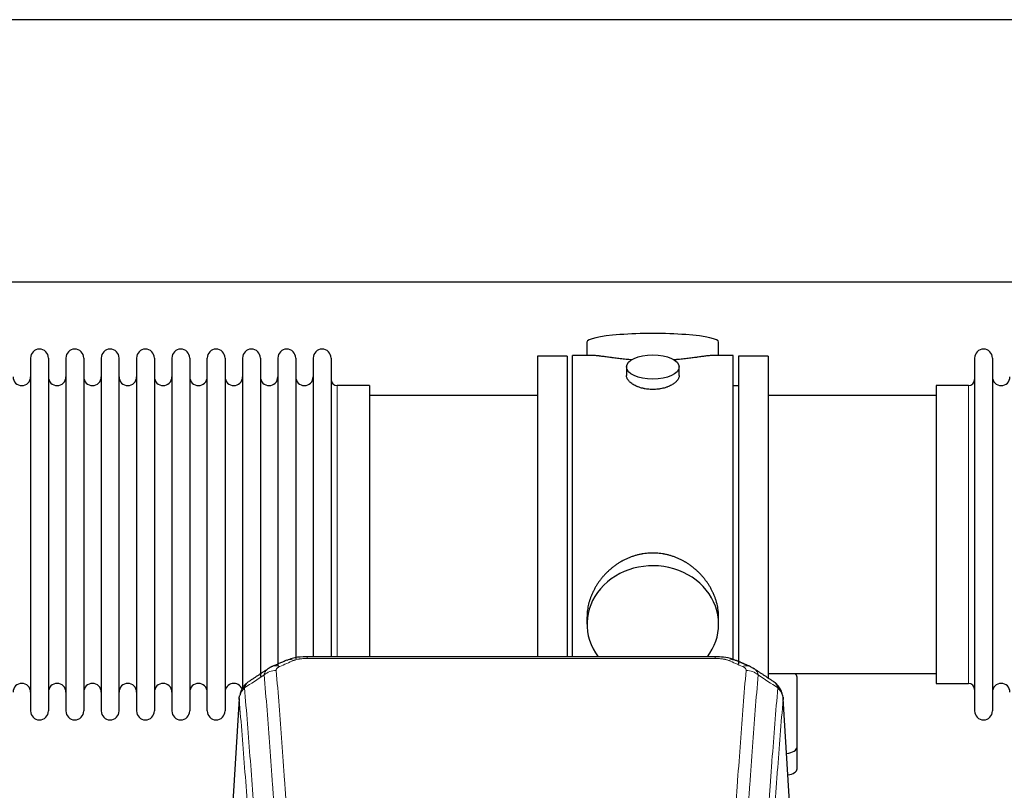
# Model space of a CAD drawing. Header units: inches. Extents: x 0 to 23760, y -13 to 16800.
# Tile 136 of 256: x 4099 to 4661, y 14304 to 14744. Entities that reach past the tile are written whole.
import ezdxf

# ---------------------------------------------------------------- set-up
doc = ezdxf.new("R2010")
doc.units = ezdxf.units.IN
doc.layers.add('1', color=7, linetype='Continuous', true_color=0xffffff)

msp = doc.modelspace()

# ---------------------------------------------------------------- linework, layer by layer
at = {"layer": '1', "color": 2, "linetype": 'Continuous', "lineweight": 25}
for p, q in [((6923.996, 14744.332), (2417.514, 14744.332)), ((6802.918, 14594.331), (2417.514, 14594.331)), ((4422.874, 14559.99), (4422.874, 14552.37)), ((4498.153, 14552.37), (4498.153, 14559.99)), ((4104.714, 14550.84), (4104.714, 14349.04)), ((4114.914, 14550.84), (4114.914, 14349.04)), ((4124.914, 14550.84), (4124.914, 14349.04)), ((4135.114, 14550.84), (4135.114, 14349.04)), ((4145.114, 14550.84), (4145.114, 14349.04)), ((4155.314, 14349.04), (4155.314, 14550.84)), ((4165.314, 14550.84), (4165.314, 14349.04)), ((4175.514, 14550.84), (4175.514, 14349.04)), ((4185.514, 14550.84), (4185.514, 14403.349)), ((4195.714, 14550.84), (4195.714, 14403.349)), ((4205.714, 14403.349), (4205.714, 14550.84)), ((4215.914, 14550.84), (4215.914, 14403.349)), ((4225.914, 14550.84), (4225.914, 14403.349)), ((4236.114, 14550.84), (4236.114, 14403.349)), ((4246.114, 14550.84), (4246.114, 14403.349)), ((4256.314, 14550.84), (4256.314, 14403.349)), ((4266.314, 14550.84), (4266.314, 14403.349)), ((4276.514, 14550.84), (4276.514, 14403.349)), ((4411.514, 14551.94), (4394.514, 14551.94)), ((4394.514, 14551.94), (4394.514, 14449.94)), ((4411.514, 14551.94), (4411.514, 14449.94)), ((4425.86, 14552.37), (4414.514, 14552.37)), ((4414.514, 14449.94), (4414.514, 14552.37)), ((4506.514, 14552.37), (4495.217, 14552.37)), ((4506.514, 14449.94), (4506.514, 14552.37)), ((4509.514, 14551.94), (4509.514, 14376.046)), ((4526.514, 14551.94), (4509.514, 14551.94)), ((4526.514, 14551.94), (4526.514, 14367.367)), ((4644.514, 14550.84), (4644.514, 14349.04)), ((4654.714, 14550.84), (4654.714, 14349.04)), ((4445.466, 14545.737), (4445.466, 14540.772)), ((4475.561, 14540.794), (4475.561, 14545.737)), ((4298.514, 14535.09), (4280.014, 14535.09)), ((4298.514, 14535.09), (4298.514, 14410.622)), ((4509.514, 14534.94), (4506.514, 14534.94)), ((4622.514, 14535.09), (4622.514, 14364.79)), ((4641.014, 14535.09), (4622.514, 14535.09)), ((4394.514, 14529.44), (4298.514, 14529.44)), ((4622.514, 14529.44), (4526.514, 14529.44)), ((4394.514, 14449.94), (4394.514, 14380.021)), ((4411.514, 14449.94), (4411.514, 14380.021)), ((4414.514, 14380.02), (4414.514, 14449.94)), ((4506.514, 14378.103), (4506.514, 14449.94)), ((4298.514, 14410.622), (4298.514, 14380.021)), ((4185.514, 14403.349), (4185.514, 14349.04)), ((4195.714, 14403.349), (4195.714, 14349.04)), ((4205.714, 14349.04), (4205.714, 14403.349)), ((4215.914, 14403.349), (4215.914, 14349.04)), ((4225.914, 14403.349), (4225.914, 14361.407)), ((4236.114, 14403.349), (4236.114, 14368.785)), ((4246.114, 14403.349), (4246.114, 14374.708)), ((4256.314, 14403.349), (4256.314, 14378.755)), ((4266.314, 14403.349), (4266.314, 14380.022)), ((4276.514, 14403.349), (4276.514, 14380.022)), ((4422.874, 14402.711), (4422.874, 14398.686)), ((4498.153, 14398.686), (4498.153, 14402.709)), ((4496.1, 14380.025), (4262.927, 14380.025)), ((4526.514, 14370.44), (4622.514, 14370.44)), ((4543.014, 14328.34), (4543.014, 14368.414)), ((4622.514, 14364.79), (4641.014, 14364.79)), ((4223.996, 14356.228), (4218.745, 14269.592)), ((4540.282, 14269.592), (4535.031, 14356.229)), ((4543.014, 14315.922), (4543.014, 14328.34))]:
    msp.add_line(p, q, dxfattribs=at)
at = {"layer": '1', "color": 110, "linetype": 'Continuous', "lineweight": 13}
for p, q in [((4280.014, 14535.09), (4280.014, 14410.622)), ((4641.014, 14535.09), (4641.014, 14364.79)), ((4280.014, 14410.622), (4280.014, 14380.021)), ((4262.927, 14380.025), (4262.927, 14379.072)), ((4496.1, 14379.072), (4262.927, 14379.072)), ((4496.1, 14380.023), (4496.1, 14379.072)), ((4223.998, 14355.606), (4218.75, 14269.016)), ((4540.277, 14269.016), (4535.029, 14355.606))]:
    msp.add_line(p, q, dxfattribs=at)
at = {"layer": '1', "color": 2, "linetype": 'Continuous', "lineweight": 25}
for centre, radius, start, end in [((4109.814, 14550.84), 5.1, 0, 180), ((4130.014, 14550.84), 5.1, 0, 180), ((4150.214, 14550.84), 5.1, 0, 180), ((4170.414, 14550.84), 5.1, 0, 180), ((4190.614, 14550.84), 5.1, 0, 180), ((4210.814, 14550.84), 5.1, 0, 180), ((4231.014, 14550.84), 5.1, 0, 180), ((4251.214, 14550.84), 5.1, 0, 180), ((4271.414, 14550.84), 5.1, 0, 180), ((4649.614, 14550.84), 5.1, 0, 180), ((4099.714, 14540.09), 5, 180, 0), ((4119.914, 14540.09), 5, 180, 0), ((4140.114, 14540.09), 5, 180, 0), ((4160.314, 14540.09), 5, 180, 0), ((4180.514, 14540.09), 5, 180, 0), ((4200.714, 14540.09), 5, 180, 0), ((4220.914, 14540.09), 5, 180, 0), ((4241.114, 14540.09), 5, 180, 0), ((4261.314, 14540.09), 5, 180, 0), ((4280.014, 14538.59), 3.5, 180, 270), ((4641.014, 14538.59), 3.5, 270, 0), ((4659.714, 14540.09), 5, 180, 0), ((4099.714, 14359.79), 5, 0, 180), ((4119.914, 14359.79), 5, 0, 180), ((4140.114, 14359.79), 5, 0, 180), ((4160.314, 14359.79), 5, 0, 180), ((4180.514, 14359.79), 5, 0, 180), ((4200.714, 14359.79), 5, 0, 180), ((4220.914, 14359.79), 5, 19.11094, 180), ((4641.014, 14361.29), 3.5, 0, 90), ((4659.714, 14359.79), 5, 0, 180), ((4109.814, 14349.04), 5.1, 180, 0), ((4130.014, 14349.04), 5.1, 180, 0), ((4150.214, 14349.04), 5.1, 180, 0), ((4170.414, 14349.04), 5.1, 180, 0), ((4190.614, 14349.04), 5.1, 180, 0), ((4210.814, 14349.04), 5.1, 180, 0), ((4649.614, 14349.04), 5.1, 180, 0)]:
    msp.add_arc(centre, radius, start, end, dxfattribs=at)
for centre, major_axis, ratio, start_param, end_param in [((4460.514, 14559.99), (37.64, 0), 0.1305262, 0, 3.1415927), ((4460.514, 14398.686), (37.64, 0), 0.8870108, 0, 3.7346664), ((4460.514, 14398.686), (37.64, 0), 0.8870108, 5.6900133, 6.2831853), ((4511.867, 14365.405), (3.975, 9.176), 0.6408251, 6.1305215, 6.2828467), ((4535.014, 14368.414), (-8, 0), 0.4617486, 3.1415927, 3.722063), ((4535.014, 14328.34), (-8, 0), 0.4617486, 1.81384, 3.1415927), ((4535.014, 14315.922), (-8, 0), 0.4617486, 1.911273, 3.1415927)]:
    msp.add_ellipse(centre, major_axis=major_axis, ratio=ratio, start_param=start_param, end_param=end_param, dxfattribs=at)
msp.add_ellipse((4460.514, 14545.737), major_axis=(15.048, 0), ratio=0.4617486, dxfattribs=at)
at = {"layer": '1', "color": 110, "linetype": 'Continuous', "lineweight": 13}
for centre, major_axis, ratio, start_param, end_param in [((4255.169, 14368.862), (3.953, -9.186), 0.6419268, 2.5510147, 3.1418997), ((4503.858, 14368.862), (-3.953, -9.186), 0.6419268, 3.1410059, 3.7321706), ((4247.16, 14365.405), (3.975, -9.176), 0.6408251, 2.5472213, 3.141301), ((4511.867, 14365.405), (3.975, 9.176), 0.6408251, 6.2828467, 6.8775566), ((4245.188, 14363.212), (-9.964, -0.842), 0.9013977, 4.6363308, 5.3961502), ((4513.839, 14363.212), (-9.964, 0.842), 0.9013977, 4.0286278, 4.7884472)]:
    msp.add_ellipse(centre, major_axis=major_axis, ratio=ratio, start_param=start_param, end_param=end_param, dxfattribs=at)
at = {"layer": '1', "color": 2, "linetype": 'Continuous', "lineweight": 25}
for points, knots in [([(4448.641, 14549.781), (4448.639, 14549.781), (4448.637, 14549.782), (4448.56, 14549.788), (4448.487, 14549.794), (4448.339, 14549.805), (4448.119, 14549.823), (4447.313, 14549.89), (4446.018, 14550.007), (4444.336, 14550.174), (4442.699, 14550.351), (4441.105, 14550.536), (4439.556, 14550.727), (4438.552, 14550.855), (4437.934, 14550.936), (4437.81, 14550.952), (4437.566, 14550.984), (4437.201, 14551.032), (4436.842, 14551.08), (4436.132, 14551.175), (4435.208, 14551.301), (4433.887, 14551.481), (4432.629, 14551.652), (4431.434, 14551.811), (4430.681, 14551.908), (4430.132, 14551.976), (4429.861, 14552.009), (4429.597, 14552.04), (4429.422, 14552.061), (4429.335, 14552.071), (4428.905, 14552.12), (4428.245, 14552.191), (4427.337, 14552.276), (4426.509, 14552.335), (4425.872, 14552.363), (4425.517, 14552.369), (4425.394, 14552.37)], [0, 0, 0, 0, 0.0002215, 0.0002215, 0.0071429, 0.0071429, 0.0140642, 0.027907, 0.083278, 0.1386489, 0.1940199, 0.2493909, 0.3047619, 0.3601329, 0.3601329, 0.3739756, 0.3739756, 0.3878184, 0.4155039, 0.4155039, 0.4708749, 0.5262458, 0.5816168, 0.6369878, 0.6923588, 0.6923588, 0.7200443, 0.733887, 0.733887, 0.7477298, 0.7477298, 0.8031008, 0.8584718, 0.9138427, 0.9692137, 1, 1, 1, 1]), ([(4495.638, 14552.37), (4495.514, 14552.369), (4495.157, 14552.363), (4494.516, 14552.335), (4493.683, 14552.275), (4493.073, 14552.218), (4492.674, 14552.178), (4492.593, 14552.17), (4492.43, 14552.153), (4492.184, 14552.126), (4491.932, 14552.098), (4491.418, 14552.039), (4490.71, 14551.954), (4489.582, 14551.81), (4488.387, 14551.651), (4487.126, 14551.479), (4486.24, 14551.358), (4485.559, 14551.265), (4485.214, 14551.219), (4484.862, 14551.171), (4484.627, 14551.139), (4484.508, 14551.124), (4483.913, 14551.044), (4482.946, 14550.916), (4481.449, 14550.724), (4479.905, 14550.534), (4478.314, 14550.35), (4476.676, 14550.173), (4475.552, 14550.061), (4474.696, 14549.98), (4474.265, 14549.94), (4473.83, 14549.902), (4473.611, 14549.883), (4473.538, 14549.876), (4473.392, 14549.864), (4473.105, 14549.84), (4472.817, 14549.816), (4472.602, 14549.799)], [0, 0, 0, 0, 0.0313476, 0.0871263, 0.142905, 0.1986836, 0.1986836, 0.2126283, 0.2126283, 0.226573, 0.2544623, 0.2544623, 0.310241, 0.3660196, 0.4217983, 0.477577, 0.5333556, 0.5333556, 0.561245, 0.5751896, 0.5751896, 0.5891343, 0.5891343, 0.644913, 0.7006917, 0.7564703, 0.812249, 0.8680277, 0.9238063, 0.9238063, 0.9516957, 0.9656403, 0.9656403, 0.9726127, 0.9726127, 0.979585, 1, 1, 1, 1]), ([(4460.514, 14532.862), (4460.016, 14532.862), (4459.522, 14532.877), (4458.543, 14532.934), (4458.058, 14532.977), (4457.096, 14533.09), (4456.618, 14533.161), (4456.027, 14533.266), (4455.85, 14533.299), (4455.674, 14533.334), (4455.556, 14533.357), (4455.498, 14533.37), (4455.205, 14533.431), (4454.975, 14533.483), (4454.292, 14533.648), (4453.848, 14533.77), (4452.984, 14534.037), (4452.564, 14534.182), (4451.951, 14534.416), (4451.749, 14534.497), (4451.452, 14534.622), (4451.353, 14534.664), (4451.207, 14534.729), (4451.158, 14534.751), (4451.061, 14534.794), (4450.628, 14534.992), (4450.218, 14535.2), (4449.525, 14535.584), (4449.197, 14535.784), (4448.575, 14536.196), (4448.282, 14536.409), (4447.938, 14536.684), (4447.87, 14536.739), (4447.737, 14536.851), (4447.672, 14536.907), (4447.481, 14537.075), (4447.36, 14537.188), (4447.012, 14537.529), (4446.802, 14537.758), (4446.427, 14538.221), (4446.261, 14538.455), (4446.046, 14538.808), (4445.98, 14538.926), (4445.904, 14539.075), (4445.889, 14539.104), (4445.861, 14539.164), (4445.847, 14539.194), (4445.806, 14539.283), (4445.78, 14539.342), (4445.659, 14539.638), (4445.587, 14539.872), (4445.49, 14540.336), (4445.466, 14540.565), (4445.466, 14540.796), (4445.466, 14540.799), (4445.466, 14540.802)], [0, 0, 0, 0, 0.0624454, 0.0624454, 0.1248907, 0.1248907, 0.1873361, 0.1873361, 0.2029474, 0.2107531, 0.2107531, 0.2185588, 0.2185588, 0.2497814, 0.2497814, 0.3122268, 0.3122268, 0.3746722, 0.3746722, 0.4058948, 0.4058948, 0.4215062, 0.4215062, 0.4293119, 0.4293119, 0.4371175, 0.4995629, 0.4995629, 0.5620082, 0.5620082, 0.6244536, 0.6244536, 0.6400649, 0.6400649, 0.6556763, 0.6556763, 0.686899, 0.686899, 0.7493443, 0.7493443, 0.8117897, 0.8117897, 0.8430124, 0.8430124, 0.850818, 0.850818, 0.8586237, 0.8586237, 0.874235, 0.874235, 0.9366804, 0.9366804, 0.9991258, 0.9991258, 1, 1, 1, 1]), ([(4475.561, 14540.798), (4475.561, 14540.57), (4475.537, 14540.34), (4475.442, 14539.877), (4475.37, 14539.644), (4475.179, 14539.175), (4475.06, 14538.939), (4474.881, 14538.644), (4474.844, 14538.585), (4474.786, 14538.496), (4474.766, 14538.466), (4474.726, 14538.407), (4474.623, 14538.259), (4474.512, 14538.112), (4474.229, 14537.763), (4474.019, 14537.533), (4473.558, 14537.081), (4473.307, 14536.858), (4472.897, 14536.53), (4472.756, 14536.422), (4472.535, 14536.261), (4472.46, 14536.208), (4472.307, 14536.102), (4472.23, 14536.049), (4471.838, 14535.789), (4471.508, 14535.588), (4470.816, 14535.204), (4470.454, 14535.02), (4469.697, 14534.669), (4469.302, 14534.503), (4468.839, 14534.326), (4468.788, 14534.306), (4468.684, 14534.267), (4468.632, 14534.248), (4468.475, 14534.191), (4468.159, 14534.079), (4467.837, 14533.974), (4467.187, 14533.773), (4466.744, 14533.651), (4465.84, 14533.431), (4465.378, 14533.334), (4464.671, 14533.207), (4464.432, 14533.168), (4464.071, 14533.114), (4463.95, 14533.097), (4463.708, 14533.065), (4463.587, 14533.05), (4462.979, 14532.978), (4462.49, 14532.935), (4461.506, 14532.877), (4461.011, 14532.862), (4460.514, 14532.862)], [0, 0, 0, 0, 0.0621483, 0.0621483, 0.1246718, 0.1246718, 0.1871952, 0.1871952, 0.2028261, 0.2028261, 0.2106415, 0.2106415, 0.2184569, 0.2497186, 0.2497186, 0.3122421, 0.3122421, 0.3747655, 0.3747655, 0.4060273, 0.4060273, 0.4216581, 0.4216581, 0.437289, 0.437289, 0.4998124, 0.4998124, 0.5623359, 0.5623359, 0.6248593, 0.6248593, 0.6326748, 0.6326748, 0.6404902, 0.6404902, 0.656121, 0.6873828, 0.6873828, 0.7499062, 0.7499062, 0.8124297, 0.8124297, 0.8436914, 0.8436914, 0.8593222, 0.8593222, 0.8749531, 0.8749531, 0.9374766, 0.9374766, 1, 1, 1, 1]), ([(4498.153, 14402.673), (4498.153, 14403.206), (4498.138, 14403.742), (4498.093, 14404.561), (4498.069, 14404.911), (4498.039, 14405.262), (4498.026, 14405.403), (4498.02, 14405.474), (4498, 14405.685), (4497.927, 14406.389), (4497.754, 14407.652), (4497.434, 14409.329), (4497.025, 14410.999), (4496.529, 14412.66), (4495.946, 14414.314), (4495.498, 14415.41), (4495.199, 14416.093), (4495.138, 14416.23), (4495.015, 14416.502), (4494.829, 14416.909), (4494.634, 14417.313), (4494.237, 14418.117), (4493.681, 14419.175), (4492.772, 14420.727), (4491.79, 14422.242), (4490.733, 14423.719), (4489.978, 14424.678), (4489.394, 14425.388), (4489.196, 14425.623), (4488.894, 14425.973), (4488.792, 14426.089), (4488.588, 14426.32), (4488.075, 14426.895), (4487.124, 14427.901), (4485.799, 14429.179), (4484.418, 14430.396), (4482.98, 14431.55), (4481.486, 14432.64), (4480.451, 14433.323), (4479.659, 14433.819), (4479.393, 14433.981), (4479.057, 14434.18), (4478.99, 14434.22), (4478.855, 14434.299), (4478.652, 14434.417), (4477.907, 14434.841), (4476.671, 14435.495), (4474.991, 14436.282), (4473.279, 14436.983), (4471.533, 14437.599), (4469.753, 14438.127), (4468.544, 14438.42), (4467.628, 14438.616), (4467.321, 14438.677), (4466.936, 14438.749), (4466.859, 14438.764), (4466.704, 14438.791), (4466.473, 14438.832), (4465.624, 14438.974), (4464.234, 14439.158), (4462.381, 14439.305), (4460.527, 14439.355), (4458.673, 14439.307), (4456.818, 14439.161), (4455.581, 14438.998), (4454.808, 14438.874), (4454.653, 14438.849), (4454.344, 14438.795), (4453.881, 14438.712), (4453.422, 14438.62), (4452.506, 14438.425), (4451.297, 14438.133), (4449.515, 14437.606), (4447.764, 14436.989), (4446.043, 14436.285), (4444.917, 14435.758), (4444.08, 14435.34), (4443.803, 14435.198), (4443.457, 14435.015), (4443.319, 14434.941), (4443.044, 14434.792), (4442.293, 14434.377), (4441.091, 14433.663), (4439.543, 14432.641), (4438.049, 14431.552), (4436.609, 14430.396), (4435.223, 14429.175), (4434.335, 14428.317), (4433.845, 14427.822), (4433.791, 14427.767), (4433.683, 14427.656), (4433.629, 14427.6), (4433.467, 14427.433), (4433.147, 14427.098), (4432.834, 14426.759), (4432.217, 14426.075), (4431.418, 14425.149), (4430.293, 14423.717), (4429.239, 14422.244), (4428.257, 14420.731), (4427.347, 14419.177), (4426.789, 14418.114), (4426.456, 14417.441), (4426.39, 14417.306), (4426.26, 14417.036), (4426.068, 14416.63), (4425.885, 14416.223), (4425.528, 14415.408), (4425.083, 14414.317), (4424.501, 14412.669), (4424.005, 14411.012), (4423.597, 14409.345), (4423.275, 14407.668), (4423.121, 14406.544), (4423.043, 14405.839), (4423.029, 14405.698), (4423.002, 14405.416), (4422.964, 14404.995), (4422.935, 14404.575), (4422.889, 14403.75), (4422.874, 14403.208), (4422.874, 14402.668)], [0, 0, 0, 0, 0.0151373, 0.0151373, 0.0229562, 0.0249109, 0.0249109, 0.0268656, 0.0268656, 0.030775, 0.0464127, 0.0620504, 0.0776881, 0.0933258, 0.1089635, 0.1246012, 0.1246012, 0.1285107, 0.1285107, 0.1324201, 0.1402389, 0.1402389, 0.1558766, 0.1715144, 0.1871521, 0.2027898, 0.2184275, 0.2184275, 0.2262463, 0.2262463, 0.2301558, 0.2301558, 0.2340652, 0.2497029, 0.2653406, 0.2809783, 0.296616, 0.3122537, 0.3278914, 0.3278914, 0.3357103, 0.3357103, 0.337665, 0.337665, 0.3396197, 0.3435291, 0.3591668, 0.3748045, 0.3904422, 0.4060799, 0.4217176, 0.4373554, 0.4373554, 0.4451742, 0.4451742, 0.4471289, 0.4471289, 0.4490836, 0.4529931, 0.4686308, 0.4842685, 0.4999062, 0.5155439, 0.5311816, 0.5468193, 0.5468193, 0.5507287, 0.5507287, 0.5546381, 0.562457, 0.562457, 0.5780947, 0.5937324, 0.6093701, 0.6250078, 0.6406455, 0.6406455, 0.6484644, 0.6484644, 0.6504191, 0.6523738, 0.6562832, 0.6719209, 0.6875586, 0.7031963, 0.7188341, 0.7344718, 0.7501095, 0.7501095, 0.7520642, 0.7520642, 0.7540189, 0.7540189, 0.7579283, 0.7657472, 0.7657472, 0.7813849, 0.7970226, 0.8126603, 0.828298, 0.8439357, 0.8595734, 0.8595734, 0.8634828, 0.8634828, 0.8673923, 0.8752111, 0.8752111, 0.8908488, 0.9064865, 0.9221242, 0.9377619, 0.9533996, 0.9690373, 0.9690373, 0.9729468, 0.9729468, 0.9768562, 0.984675, 0.984675, 1, 1, 1, 1]), ([(4264.227, 14380.008), (4263, 14380.049), (4259.658, 14379.973), (4255.114, 14379.577), (4252.267, 14378.326), (4251.308, 14377.809)], [0, 0, 0, 0, 0.2687142, 0.745195, 1, 1, 1, 1]), ([(4507.756, 14377.936), (4507.249, 14378.205), (4505.156, 14379.188), (4501.189, 14379.836), (4497.754, 14379.984), (4496.097, 14379.907)], [0, 0, 0, 0, 0.1493816, 0.6028795, 1, 1, 1, 1]), ([(4516.689, 14374.087), (4516.98, 14373.972), (4517.257, 14373.847), (4517.586, 14373.678), (4517.651, 14373.644), (4517.779, 14373.574), (4517.842, 14373.539), (4518.028, 14373.431), (4518.149, 14373.356), (4518.269, 14373.277), (4518.272, 14373.275), (4518.275, 14373.273)], [0, 0, 0, 0, 0.496586, 0.496586, 0.6207325, 0.6207325, 0.744879, 0.744879, 0.9931719, 0.9931719, 1, 1, 1, 1]), ([(4228.939, 14365.416), (4228.418, 14365.043), (4227.361, 14364.134), (4225.998, 14362.351), (4224.944, 14360.196), (4224.528, 14358.67), (4224.393, 14357.896)], [0, 0, 0, 0, 0.2123708, 0.4683651, 0.7393635, 1, 1, 1, 1]), ([(4534.947, 14356.889), (4534.836, 14357.839), (4534.392, 14359.678), (4533.1, 14362.293), (4531.419, 14364.391), (4530.128, 14365.434), (4529.506, 14365.854)], [0, 0, 0, 0, 0.2790385, 0.5536712, 0.8024065, 1, 1, 1, 1]), ([(4223.998, 14355.606), (4223.997, 14355.618), (4223.995, 14355.641), (4223.994, 14355.676), (4223.992, 14355.711), (4223.991, 14355.746), (4223.989, 14355.781), (4223.989, 14355.816), (4223.988, 14355.851), (4223.987, 14355.886), (4223.987, 14355.921), (4223.987, 14355.956), (4223.988, 14355.99), (4223.988, 14356.025), (4223.989, 14356.059), (4223.99, 14356.094), (4223.991, 14356.128), (4223.992, 14356.163), (4223.994, 14356.197), (4223.996, 14356.231), (4223.998, 14356.266), (4224.001, 14356.3), (4224.003, 14356.334), (4224.006, 14356.368), (4224.009, 14356.402), (4224.012, 14356.436), (4224.016, 14356.47), (4224.02, 14356.504), (4224.024, 14356.537), (4224.028, 14356.571), (4224.032, 14356.605), (4224.037, 14356.638), (4224.042, 14356.672), (4224.047, 14356.705), (4224.052, 14356.738), (4224.058, 14356.772), (4224.064, 14356.805), (4224.07, 14356.838), (4224.076, 14356.871), (4224.083, 14356.904), (4224.089, 14356.937), (4224.096, 14356.97), (4224.103, 14357.003), (4224.111, 14357.036), (4224.118, 14357.068), (4224.126, 14357.101), (4224.134, 14357.134), (4224.142, 14357.166), (4224.151, 14357.199), (4224.16, 14357.231), (4224.168, 14357.263), (4224.178, 14357.295), (4224.187, 14357.328), (4224.197, 14357.36), (4224.206, 14357.392), (4224.216, 14357.424), (4224.227, 14357.455), (4224.237, 14357.487), (4224.248, 14357.519), (4224.259, 14357.551), (4224.27, 14357.582), (4224.281, 14357.614), (4224.292, 14357.645), (4224.304, 14357.677), (4224.314, 14357.703), (4224.32, 14357.718), (4224.322, 14357.724)], [0, 0, 0, 0, 0.0160287, 0.0320483, 0.0480589, 0.0640604, 0.080053, 0.0960364, 0.1120109, 0.1279763, 0.1439327, 0.1598801, 0.1758184, 0.1917478, 0.2076681, 0.2235794, 0.2394817, 0.255375, 0.2712593, 0.2871346, 0.3030009, 0.3188582, 0.3347065, 0.3505458, 0.3663762, 0.3821975, 0.3980099, 0.4138133, 0.4296077, 0.4453931, 0.4611696, 0.4769371, 0.4926957, 0.5084453, 0.5241859, 0.5399176, 0.5556403, 0.5713541, 0.5870589, 0.6027548, 0.6184418, 0.6341198, 0.6497889, 0.6654491, 0.6811003, 0.6967426, 0.712376, 0.7280004, 0.743616, 0.7592226, 0.7748203, 0.7904091, 0.8059891, 0.8215601, 0.8371222, 0.8526754, 0.8682197, 0.8837552, 0.8992817, 0.9147994, 0.9303082, 0.9458081, 0.9612991, 0.9767813, 0.9922546, 1, 1, 1, 1]), ([(4534.946, 14356.896), (4534.957, 14356.839), (4535.013, 14356.531), (4535.04, 14356.194), (4535.04, 14355.888), (4535.039, 14355.818), (4535.037, 14355.748), (4535.034, 14355.677), (4535.031, 14355.63), (4535.029, 14355.606)], [0, 0, 0, 0, 0.135601, 0.730798, 0.7844814, 0.8382432, 0.8920836, 0.9460025, 1, 1, 1, 1])]:
    msp.add_open_spline(points, degree=3, knots=knots, dxfattribs=at)
at = {"layer": '1', "color": 110, "linetype": 'Continuous', "lineweight": 13}
for points, knots in [([(4255.169, 14377.905), (4255.294, 14377.959), (4255.424, 14378.011), (4255.626, 14378.086), (4255.694, 14378.111), (4255.832, 14378.159), (4255.901, 14378.182), (4256.254, 14378.297), (4256.548, 14378.379), (4257.158, 14378.53), (4257.474, 14378.597), (4257.882, 14378.672), (4257.964, 14378.687), (4258.129, 14378.715), (4258.211, 14378.729), (4258.459, 14378.769), (4258.626, 14378.793), (4259.127, 14378.861), (4259.464, 14378.9), (4260.144, 14378.964), (4260.486, 14378.991), (4261.176, 14379.032), (4261.523, 14379.047), (4262.222, 14379.067), (4262.574, 14379.072), (4262.927, 14379.072)], [0, 0, 0, 0, 0.0625, 0.0625, 0.09375, 0.09375, 0.125, 0.125, 0.25, 0.25, 0.375, 0.375, 0.40625, 0.40625, 0.4375, 0.4375, 0.5, 0.5, 0.625, 0.625, 0.75, 0.75, 0.875, 0.875, 1, 1, 1, 1]), ([(4496.1, 14379.072), (4496.453, 14379.072), (4496.807, 14379.067), (4497.248, 14379.054), (4497.336, 14379.052), (4497.512, 14379.045), (4497.6, 14379.042), (4497.864, 14379.03), (4498.038, 14379.021), (4498.56, 14378.989), (4498.905, 14378.963), (4499.588, 14378.897), (4499.925, 14378.858), (4500.593, 14378.767), (4500.923, 14378.714), (4501.289, 14378.646), (4501.329, 14378.638), (4501.41, 14378.623), (4501.53, 14378.599), (4501.808, 14378.541), (4502.04, 14378.488), (4502.494, 14378.375), (4502.785, 14378.293), (4503.342, 14378.112), (4503.608, 14378.013), (4503.858, 14377.905)], [0, 0, 0, 0, 0.125, 0.125, 0.15625, 0.15625, 0.1875, 0.1875, 0.25, 0.25, 0.375, 0.375, 0.5, 0.5, 0.625, 0.625, 0.640625, 0.640625, 0.65625, 0.6875, 0.75, 0.75, 0.875, 0.875, 1, 1, 1, 1]), ([(4238.305, 14369.642), (4238.341, 14369.887), (4238.394, 14370.125), (4238.483, 14370.416), (4238.501, 14370.474), (4238.541, 14370.589), (4238.562, 14370.646), (4238.627, 14370.816), (4238.675, 14370.927), (4238.832, 14371.255), (4239.073, 14371.677), (4239.381, 14372.069), (4239.637, 14372.351), (4239.749, 14372.466), (4239.868, 14372.578), (4239.916, 14372.623), (4239.94, 14372.645), (4240.013, 14372.711), (4240.063, 14372.755), (4240.317, 14372.969), (4240.536, 14373.131), (4240.777, 14373.29), (4240.786, 14373.295), (4240.795, 14373.301)], [0, 0, 0, 0, 0.1656246, 0.1656246, 0.2070308, 0.2070308, 0.2484369, 0.2484369, 0.3312492, 0.3312492, 0.4968738, 0.6624984, 0.6624984, 0.7453108, 0.7660138, 0.7660138, 0.7867169, 0.7867169, 0.8281231, 0.8281231, 0.9937477, 0.9937477, 1, 1, 1, 1]), ([(4245.188, 14372.232), (4245.18, 14372.334), (4245.182, 14372.436), (4245.199, 14372.563), (4245.203, 14372.589), (4245.213, 14372.639), (4245.218, 14372.665), (4245.237, 14372.741), (4245.253, 14372.791), (4245.308, 14372.941), (4245.357, 14373.04), (4245.477, 14373.234), (4245.549, 14373.33), (4245.675, 14373.472), (4245.72, 14373.518), (4245.793, 14373.588), (4245.818, 14373.611), (4245.869, 14373.657), (4245.895, 14373.68), (4246.03, 14373.793), (4246.148, 14373.88), (4246.404, 14374.048), (4246.542, 14374.129), (4246.837, 14374.286), (4246.994, 14374.361), (4247.16, 14374.433)], [0, 0, 0, 0, 0.125, 0.125, 0.15625, 0.15625, 0.1875, 0.1875, 0.25, 0.25, 0.375, 0.375, 0.5, 0.5, 0.5625, 0.5625, 0.59375, 0.59375, 0.625, 0.625, 0.75, 0.75, 0.875, 0.875, 1, 1, 1, 1]), ([(4511.867, 14374.433), (4512.033, 14374.361), (4512.191, 14374.285), (4512.377, 14374.187), (4512.414, 14374.167), (4512.486, 14374.126), (4512.522, 14374.106), (4512.626, 14374.044), (4512.693, 14374.002), (4512.885, 14373.876), (4513.12, 14373.702), (4513.311, 14373.518), (4513.437, 14373.376), (4513.476, 14373.329), (4513.53, 14373.256), (4513.548, 14373.232), (4513.581, 14373.183), (4513.597, 14373.158), (4513.673, 14373.035), (4513.721, 14372.936), (4513.794, 14372.737), (4513.818, 14372.637), (4513.845, 14372.435), (4513.848, 14372.334), (4513.839, 14372.232)], [0, 0, 0, 0, 0.125, 0.125, 0.15625, 0.15625, 0.1875, 0.1875, 0.25, 0.25, 0.375, 0.5, 0.5, 0.5625, 0.5625, 0.59375, 0.59375, 0.625, 0.625, 0.75, 0.75, 0.875, 0.875, 1, 1, 1, 1]), ([(4518.275, 14373.273), (4518.504, 14373.122), (4518.936, 14372.8), (4519.306, 14372.444), (4519.562, 14372.161), (4519.643, 14372.065), (4519.759, 14371.917), (4519.797, 14371.867), (4519.87, 14371.767), (4519.906, 14371.716), (4520.078, 14371.46), (4520.199, 14371.248), (4520.406, 14370.812), (4520.579, 14370.362), (4520.686, 14369.887), (4520.722, 14369.642)], [0, 0, 0, 0, 0.1647526, 0.331802, 0.331802, 0.4153268, 0.4153268, 0.4570892, 0.4570892, 0.4988515, 0.4988515, 0.665901, 0.665901, 0.8329505, 1, 1, 1, 1]), ([(4250.279, 14187.204), (4249.841, 14195.772), (4248.949, 14212.671), (4248.027, 14229.094), (4247.324, 14241.232), (4247.088, 14245.249), (4246.612, 14253.222), (4246.372, 14257.179), (4245.645, 14268.96), (4245.153, 14276.693), (4244.529, 14286.206), (4244.404, 14288.101), (4244.152, 14291.875), (4243.773, 14297.513), (4243.39, 14303.081), (4242.618, 14314.122), (4241.575, 14328.595), (4239.965, 14349.555), (4238.863, 14363.03), (4238.305, 14369.642)], [0, 0, 0, 0, 0.125, 0.25, 0.25, 0.3125, 0.3125, 0.375, 0.375, 0.5, 0.5, 0.53125, 0.53125, 0.5625, 0.625, 0.625, 0.75, 0.875, 1, 1, 1, 1]), ([(4245.188, 14372.232), (4245.746, 14365.612), (4246.846, 14352.122), (4248.454, 14331.137), (4249.496, 14316.648), (4250.267, 14305.593), (4250.649, 14300.019), (4251.028, 14294.375), (4251.279, 14290.596), (4251.404, 14288.699), (4252.028, 14279.175), (4252.519, 14271.433), (4253.244, 14259.638), (4253.484, 14255.676), (4253.96, 14247.694), (4254.196, 14243.672), (4254.898, 14231.52), (4255.819, 14215.077), (4256.709, 14198.159), (4257.147, 14189.58)], [0, 0, 0, 0, 0.125, 0.25, 0.375, 0.375, 0.4375, 0.46875, 0.46875, 0.5, 0.5, 0.625, 0.625, 0.6875, 0.6875, 0.75, 0.75, 0.875, 1, 1, 1, 1]), ([(4501.88, 14189.58), (4502.318, 14198.159), (4503.208, 14215.077), (4504.129, 14231.52), (4504.831, 14243.672), (4505.067, 14247.694), (4505.543, 14255.676), (4505.783, 14259.638), (4506.508, 14271.433), (4506.999, 14279.175), (4507.623, 14288.699), (4507.748, 14290.596), (4507.999, 14294.375), (4508.378, 14300.019), (4508.76, 14305.593), (4509.531, 14316.648), (4510.573, 14331.137), (4512.181, 14352.122), (4513.282, 14365.612), (4513.839, 14372.232)], [0, 0, 0, 0, 0.125, 0.25, 0.25, 0.3125, 0.3125, 0.375, 0.375, 0.5, 0.5, 0.53125, 0.53125, 0.5625, 0.625, 0.625, 0.75, 0.875, 1, 1, 1, 1]), ([(4520.722, 14369.642), (4520.164, 14363.03), (4519.062, 14349.555), (4517.452, 14328.595), (4516.409, 14314.122), (4515.637, 14303.081), (4515.254, 14297.513), (4514.875, 14291.875), (4514.623, 14288.101), (4514.498, 14286.206), (4513.874, 14276.693), (4513.382, 14268.96), (4512.656, 14257.179), (4512.415, 14253.222), (4511.939, 14245.249), (4511.703, 14241.232), (4511, 14229.094), (4510.078, 14212.671), (4509.186, 14195.772), (4508.748, 14187.204)], [0, 0, 0, 0, 0.125, 0.25, 0.375, 0.375, 0.4375, 0.46875, 0.46875, 0.5, 0.5, 0.625, 0.625, 0.6875, 0.6875, 0.75, 0.75, 0.875, 1, 1, 1, 1]), ([(4223.998, 14355.606), (4224.027, 14356.212), (4224.117, 14356.817), (4224.34, 14357.71), (4224.429, 14358.005), (4224.635, 14358.588), (4224.752, 14358.875), (4225.013, 14359.439), (4225.158, 14359.716), (4225.472, 14360.257), (4225.642, 14360.521), (4226.006, 14361.035), (4226.2, 14361.284), (4226.61, 14361.766), (4226.827, 14361.999), (4227.053, 14362.222)], [0, 0, 0, 0, 0.25, 0.25, 0.375, 0.375, 0.5, 0.5, 0.625, 0.625, 0.75, 0.75, 0.875, 0.875, 1, 1, 1, 1]), ([(4227.053, 14362.222), (4227.182, 14362.746), (4227.36, 14363.236), (4227.817, 14364.134), (4228.095, 14364.542), (4228.582, 14365.089), (4228.757, 14365.26), (4229.123, 14365.574), (4229.313, 14365.717), (4229.514, 14365.85)], [0, 0, 0, 0, 0.335226, 0.335226, 0.6704519, 0.6704519, 0.8380649, 0.8380649, 1, 1, 1, 1]), ([(4227.053, 14362.222), (4227.624, 14355.531), (4228.752, 14341.888), (4230.397, 14320.647), (4231.464, 14305.968), (4232.252, 14294.764), (4232.643, 14289.114), (4233.095, 14282.436), (4233.287, 14279.557), (4233.415, 14277.633), (4233.479, 14276.669), (4233.798, 14271.839), (4234.178, 14265.995), (4234.615, 14259.095), (4234.802, 14256.12), (4234.926, 14254.133), (4234.988, 14253.137), (4235.544, 14244.159), (4236.517, 14227.952), (4237.928, 14202.899), (4238.836, 14185.703), (4239.282, 14176.982)], [0, 0, 0, 0, 0.125, 0.25, 0.375, 0.375, 0.4375, 0.46875, 0.484375, 0.484375, 0.5, 0.5, 0.5625, 0.59375, 0.609375, 0.609375, 0.625, 0.625, 0.75, 0.875, 1, 1, 1, 1]), ([(4519.745, 14176.982), (4519.801, 14178.072), (4519.857, 14179.16), (4519.969, 14181.333), (4520.137, 14184.586), (4520.533, 14192.136), (4520.876, 14198.538), (4521.569, 14211.247), (4522.51, 14227.945), (4523.968, 14252.246), (4524.972, 14267.951), (4525.546, 14276.645), (4525.61, 14277.609), (4525.738, 14279.533), (4525.931, 14282.413), (4526.382, 14289.092), (4526.774, 14294.744), (4527.102, 14299.415), (4527.168, 14300.347), (4527.3, 14302.207), (4527.498, 14304.991), (4527.963, 14311.445), (4528.366, 14316.903), (4529.178, 14327.722), (4530.275, 14341.887), (4531.403, 14355.531), (4531.974, 14362.222)], [0, 0, 0, 0, 0.015625, 0.015625, 0.03125, 0.0625, 0.125, 0.125, 0.25, 0.375, 0.5, 0.5, 0.515625, 0.515625, 0.53125, 0.5625, 0.625, 0.625, 0.640625, 0.640625, 0.65625, 0.6875, 0.75, 0.75, 0.875, 1, 1, 1, 1]), ([(4529.514, 14365.849), (4529.714, 14365.717), (4529.905, 14365.573), (4530.27, 14365.26), (4530.445, 14365.089), (4530.933, 14364.542), (4531.21, 14364.134), (4531.667, 14363.236), (4531.845, 14362.746), (4531.974, 14362.222)], [0, 0, 0, 0, 0.1617419, 0.1617419, 0.3293935, 0.3293935, 0.6646968, 0.6646968, 1, 1, 1, 1]), ([(4531.974, 14362.222), (4532.2, 14361.999), (4532.417, 14361.766), (4532.827, 14361.284), (4533.021, 14361.035), (4533.385, 14360.521), (4533.555, 14360.257), (4533.869, 14359.716), (4534.014, 14359.439), (4534.275, 14358.875), (4534.392, 14358.588), (4534.598, 14358.005), (4534.687, 14357.71), (4534.91, 14356.817), (4535, 14356.212), (4535.029, 14355.606)], [0, 0, 0, 0, 0.125, 0.125, 0.25, 0.25, 0.375, 0.375, 0.5, 0.5, 0.625, 0.625, 0.75, 0.75, 1, 1, 1, 1]), ([(4236.193, 14170.92), (4235.748, 14179.614), (4234.842, 14196.756), (4233.435, 14221.73), (4232.465, 14237.888), (4231.911, 14246.838), (4231.849, 14247.831), (4231.725, 14249.812), (4231.539, 14252.778), (4231.103, 14259.657), (4230.724, 14265.483), (4230.406, 14270.299), (4230.342, 14271.26), (4230.214, 14273.178), (4230.023, 14276.049), (4229.572, 14282.707), (4229.182, 14288.34), (4228.396, 14299.511), (4227.333, 14314.148), (4225.692, 14335.329), (4224.567, 14348.933), (4223.998, 14355.606)], [0, 0, 0, 0, 0.125, 0.25, 0.375, 0.375, 0.390625, 0.390625, 0.40625, 0.4375, 0.5, 0.5, 0.515625, 0.515625, 0.53125, 0.5625, 0.625, 0.625, 0.75, 0.875, 1, 1, 1, 1]), ([(4535.029, 14355.606), (4534.46, 14348.933), (4533.335, 14335.327), (4532.241, 14321.203), (4531.432, 14310.415), (4531.03, 14304.972), (4530.566, 14298.537), (4530.368, 14295.761), (4530.237, 14293.906), (4530.171, 14292.977), (4529.843, 14288.32), (4529.453, 14282.684), (4529.003, 14276.025), (4528.811, 14273.154), (4528.683, 14271.235), (4528.62, 14270.274), (4528.047, 14261.606), (4527.046, 14245.949), (4525.591, 14221.723), (4524.185, 14196.755), (4523.279, 14179.614), (4522.834, 14170.92)], [0, 0, 0, 0, 0.125, 0.25, 0.25, 0.3125, 0.34375, 0.359375, 0.359375, 0.375, 0.375, 0.4375, 0.46875, 0.484375, 0.484375, 0.5, 0.5, 0.625, 0.75, 0.875, 1, 1, 1, 1])]:
    msp.add_open_spline(points, degree=3, knots=knots, dxfattribs=at)
at = {"layer": '1', "color": 2, "linetype": 'Continuous', "lineweight": 25}
for points, degree in [([(4240.795, 14373.302), (4235.166, 14369.581), (4229.544, 14365.87)], 2), ([(4243.216, 14374.509), (4241.854, 14374.205), (4240.864, 14373.275)], 2), ([(4251.216, 14378.044), (4243.185, 14374.575)], 1), ([(4515.841, 14374.58), (4511.826, 14376.323), (4507.812, 14378.041)], 2), ([(4529.484, 14365.869), (4523.869, 14369.576), (4518.247, 14373.293)], 2)]:
    msp.add_open_spline(points, degree=degree, dxfattribs=at)
at = {"layer": '1', "color": 110, "linetype": 'Continuous', "lineweight": 13}
for points in [[(4255.169, 14377.905), (4252.5, 14376.752), (4249.83, 14375.594), (4247.16, 14374.433)], [(4511.867, 14374.433), (4509.197, 14375.594), (4506.527, 14376.752), (4503.858, 14377.905)], [(4238.305, 14369.642), (4234.552, 14367.166), (4230.802, 14364.693), (4227.053, 14362.222)], [(4531.974, 14362.222), (4528.225, 14364.693), (4524.475, 14367.166), (4520.722, 14369.642)]]:
    msp.add_open_spline(points, degree=3, dxfattribs=at)

doc.saveas('drawing.dxf')
